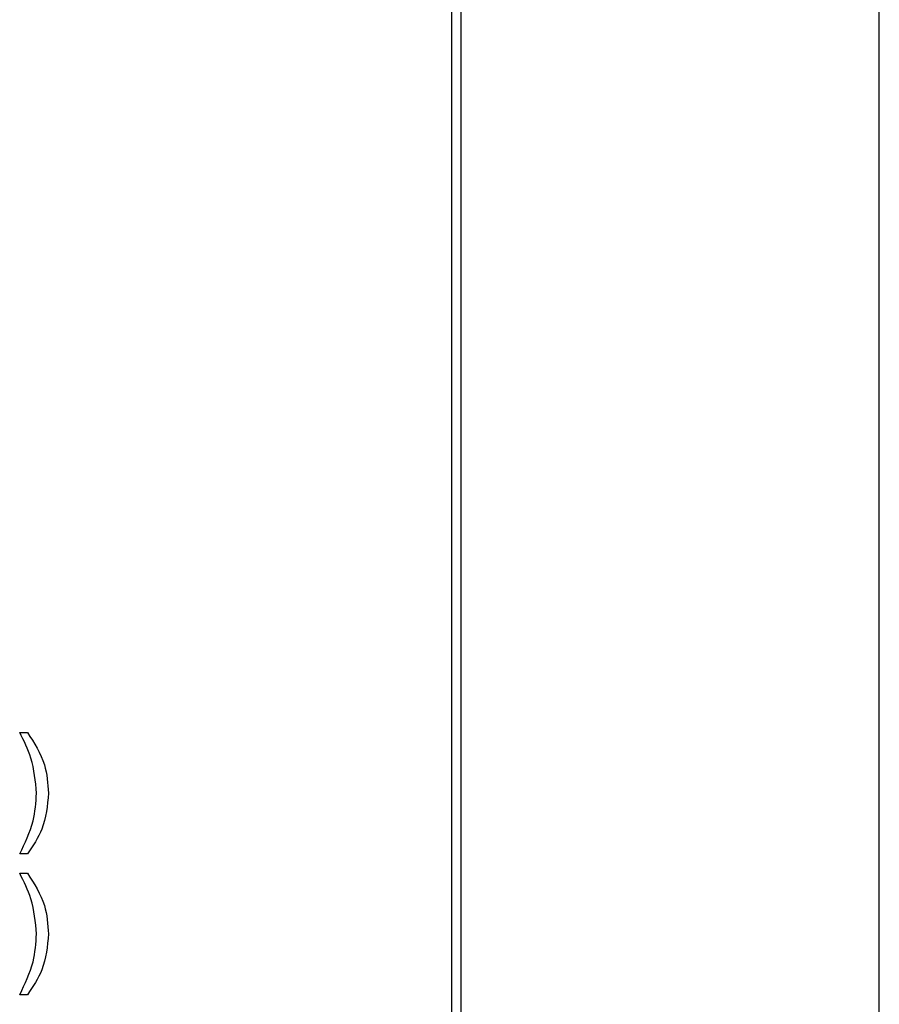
# Model space of a CAD drawing. Header units: millimetres. Extents: x 11 to 190, y 5 to 296.
# Tile 30 of 71: x 116 to 130, y 114 to 130. Entities that reach past the tile are written whole.
import ezdxf

# ---------------------------------------------------------------- set-up
doc = ezdxf.new("R2010")
doc.units = ezdxf.units.MM
doc.layers.add('標註文字', color=4, linetype='Continuous')

msp = doc.modelspace()

# ---------------------------------------------------------------- linework, layer by layer
for p, q in [((129.7524, 155.9574), (129.7524, 52.9574)), ((129.7574, 125.3382), (129.7524, 125.3382)), ((129.7574, 125.1459), (129.7574, 125.3382)), ((129.7574, 125.1459), (129.7524, 125.1459)), ((129.7574, 124.9728), (129.7574, 125.1459)), ((129.7574, 124.9728), (129.7524, 124.9728)), ((129.7574, 124.8078), (129.7574, 124.9728)), ((129.7574, 124.8078), (129.7524, 124.8078)), ((129.7581, 124.7229), (129.7524, 124.7229)), ((129.7574, 124.7228), (129.7524, 124.7228)), ((129.7574, 124.2309), (129.7524, 124.2309)), ((129.7574, 123.742), (129.7524, 123.742)), ((129.7574, 123.5305), (129.7524, 123.5305)), ((129.7574, 123.4824), (129.7524, 123.4824)), ((129.7574, 123.1435), (129.7524, 123.1435)), ((129.7574, 122.7919), (129.7524, 122.7919)), ((129.7574, 122.6266), (129.7574, 122.7919)), ((129.7574, 122.6266), (129.7524, 122.6266)), ((129.7574, 122.4824), (129.7524, 122.4824)), ((129.7574, 122.4536), (129.7524, 122.4536)), ((129.7574, 122.4055), (129.7524, 122.4055)), ((129.7574, 122.1017), (129.7574, 122.2324)), ((129.7574, 122.1017), (129.7524, 122.1017)), ((129.7574, 121.9343), (129.7574, 122.1017)), ((129.7574, 121.9343), (129.7524, 121.9343)), ((129.7574, 121.7577), (129.7574, 121.9343)), ((129.7581, 121.7229), (129.7524, 121.7229)), ((129.7574, 121.7228), (129.7524, 121.7228)), ((129.7574, 121.2309), (129.7524, 121.2309)), ((129.7574, 120.742), (129.7524, 120.742)), ((129.7574, 120.5305), (129.7524, 120.5305)), ((129.7574, 120.4824), (129.7524, 120.4824)), ((129.7574, 120.1432), (129.7524, 120.1432)), ((129.7574, 119.7997), (129.7524, 119.7997)), ((129.7574, 119.6266), (129.7574, 119.7997)), ((129.7574, 119.6266), (129.7524, 119.6266)), ((129.7574, 119.5209), (129.7524, 119.5209)), ((129.7574, 119.4536), (129.7524, 119.4536)), ((129.7574, 119.2613), (129.7574, 119.4536)), ((129.7574, 119.2613), (129.7524, 119.2613)), ((129.7574, 119.0882), (129.7574, 119.2613)), ((129.7574, 119.0882), (129.7524, 119.0882)), ((129.7574, 118.9232), (129.7574, 119.0882)), ((129.7574, 118.9232), (129.7524, 118.9232)), ((129.7574, 118.819), (129.7524, 118.819)), ((129.7574, 118.8021), (129.7524, 118.8021)), ((129.7574, 118.8021), (129.7574, 118.819)), ((129.7574, 117.742), (129.7574, 118.8021)), ((129.7574, 117.742), (129.7524, 117.742))]:
    msp.add_line(p, q)
msp.add_open_spline([(129.7574, 122.4055), (129.7574, 122.4146), (129.7574, 122.4309), (129.7574, 122.4466), (129.7574, 122.4536)], degree=3, knots=[0, 0, 0, 0, 0.5606083, 1, 1, 1, 1])
at = {"layer": '標註文字'}
for p, q in [((123.0774, 87.1324), (123.0774, 147.0324)), ((122.9274, 87.2824), (122.9274, 143.8824)), ((116.0197, 118.3824), (116.1438, 118.3824)), ((116.1438, 116.4401), (116.0197, 116.4401)), ((116.0197, 116.1324), (116.1438, 116.1324)), ((116.1438, 114.1901), (116.0197, 114.1901))]:
    msp.add_line(p, q, dxfattribs=at)
for points, knots in [([(116.289, 117.4107), (116.2719, 117.6016), (116.2414, 117.9429), (116.0875, 118.248), (116.0197, 118.3824)], [0, 0, 0, 0, 0.5593877, 1, 1, 1, 1]), ([(116.1438, 118.3824), (116.2513, 118.2155), (116.4431, 117.9174), (116.4696, 117.5656), (116.4813, 117.4107)], [0, 0, 0, 0, 0.5597422, 1, 1, 1, 1]), ([(116.0197, 116.4401), (116.1041, 116.6124), (116.2546, 116.9201), (116.2785, 117.2607), (116.289, 117.4107)], [0, 0, 0, 0, 0.5599652, 1, 1, 1, 1]), ([(116.4813, 117.4107), (116.4617, 117.2138), (116.4266, 116.8616), (116.2303, 116.5691), (116.1438, 116.4401)], [0, 0, 0, 0, 0.5591155, 1, 1, 1, 1]), ([(116.289, 115.1607), (116.2719, 115.3516), (116.2414, 115.6929), (116.0875, 115.998), (116.0197, 116.1324)], [0, 0, 0, 0, 0.5593877, 1, 1, 1, 1]), ([(116.1438, 116.1324), (116.2513, 115.9655), (116.4431, 115.6674), (116.4696, 115.3156), (116.4813, 115.1607)], [0, 0, 0, 0, 0.5597422, 1, 1, 1, 1]), ([(116.0197, 114.1901), (116.1041, 114.3624), (116.2546, 114.6701), (116.2785, 115.0107), (116.289, 115.1607)], [0, 0, 0, 0, 0.5599652, 1, 1, 1, 1]), ([(116.4813, 115.1607), (116.4617, 114.9638), (116.4266, 114.6116), (116.2303, 114.3191), (116.1438, 114.1901)], [0, 0, 0, 0, 0.5591155, 1, 1, 1, 1])]:
    msp.add_open_spline(points, degree=3, knots=knots, dxfattribs=at)

doc.saveas('drawing.dxf')
